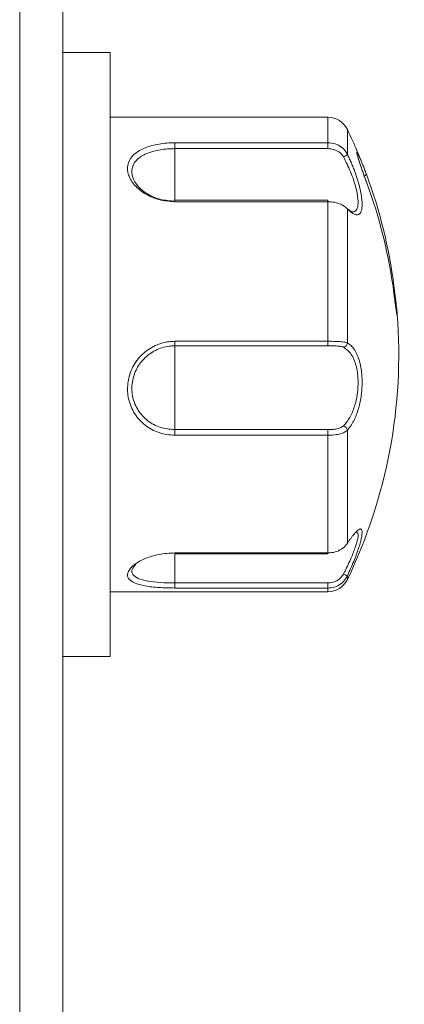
# Model space of a CAD drawing. Header units: millimetres. Extents: x -420 to 420, y -297 to 297.
# Tile 59 of 146: x 16.51 to 25.44, y -45.07 to -22.24. Entities that reach past the tile are written whole.
import ezdxf

# ---------------------------------------------------------------- set-up
doc = ezdxf.new("R2010")
doc.units = ezdxf.units.MM
doc.header["$MEASUREMENT"] = 0
doc.layers.add('layer 1', color=7, linetype='Continuous')

msp = doc.modelspace()

# ---------------------------------------------------------------- linework, layer by layer
at = {"layer": 'layer 1', "lineweight": 9}
for points in [[(17.5061, 7.9975), (17.5061, 7.9975), (17.5061, -136.0025), (17.5061, -136.0025)], [(16.5061, -135.5025), (16.5061, -135.5025), (16.5061, 7.4975), (16.5061, 7.4975)], [(18.6061, -23.0025), (18.6061, -23.0025), (17.5061, -23.0025), (17.5061, -23.0025)], [(18.6061, -24.5125), (18.6061, -24.5125), (18.6061, -23.0025), (18.6061, -23.0025)], [(23.6623, -24.5025), (23.6623, -24.5025), (18.6061, -24.5025), (18.6061, -24.5025)], [(18.6061, -37.0025), (18.6061, -37.0025), (18.6061, -24.5125), (18.6061, -24.5125)], [(24.1126, -24.7851), (24.0291, -24.6123), (23.8542, -24.5025), (23.6623, -24.5025)], [(23.6623, -25.0937), (23.6623, -25.0937), (23.6623, -24.5025), (23.6623, -24.5025)], [(24.5503, -25.811), (24.4204, -25.4625), (24.2743, -25.1201), (24.1126, -24.7851)], [(24.1126, -24.7851), (24.1126, -24.7851), (24.1126, -25.3556), (24.1126, -25.3556)], [(20.1061, -25.0937), (20.1061, -25.0937), (23.6623, -25.0937), (23.6623, -25.0937)], [(20.1061, -25.0937), (20.1061, -25.0937), (20.1061, -25.2289), (20.1061, -25.2289)], [(23.6623, -25.0937), (23.6623, -25.0937), (23.6623, -25.2289), (23.6623, -25.2289)], [(23.6623, -25.2289), (23.6623, -25.2289), (20.1061, -25.2289), (20.1061, -25.2289)], [(20.1061, -26.423), (20.1061, -26.423), (20.1061, -25.2289), (20.1061, -25.2289)], [(24.0225, -25.4211), (24.0584, -25.4088), (24.0898, -25.3859), (24.1126, -25.3556)], [(24.488, -25.8631), (24.5136, -25.8567), (24.5369, -25.8431), (24.5551, -25.824)], [(25.195, -28.4181), (25.081, -27.5319), (24.8663, -26.6616), (24.5551, -25.824)], [(25.195, -28.5937), (25.081, -27.7075), (24.8663, -26.8372), (24.5551, -25.9996)], [(23.6623, -26.423), (23.6623, -26.423), (20.1061, -26.423), (20.1061, -26.423)], [(20.1061, -26.4585), (20.1061, -26.4585), (20.1061, -26.423), (20.1061, -26.423)], [(23.6623, -26.4585), (23.6623, -26.4585), (20.1061, -26.4585), (20.1061, -26.4585)], [(23.6623, -26.423), (23.6623, -26.423), (23.6623, -26.4585), (23.6623, -26.4585)], [(23.6623, -29.6964), (23.6623, -29.6964), (23.6623, -26.4585), (23.6623, -26.4585)], [(24.1126, -26.6243), (24.1126, -26.6243), (24.1126, -29.7334), (24.1126, -29.7334)], [(24.1126, -35.2199), (25.036, -33.3072), (25.4353, -31.1836), (25.2695, -29.0661)], [(20.1061, -29.6964), (20.1061, -29.6964), (23.6623, -29.6964), (23.6623, -29.6964)], [(20.1061, -29.6964), (20.1061, -29.6964), (20.1061, -29.8019), (20.1061, -29.8019)], [(20.1061, -31.7446), (20.1061, -31.7446), (20.1061, -29.8019), (20.1061, -29.8019)], [(23.6623, -29.8019), (23.6623, -29.8019), (20.1061, -29.8019), (20.1061, -29.8019)], [(23.6623, -29.6964), (23.6623, -29.6964), (23.6623, -29.8019), (23.6623, -29.8019)], [(24.0225, -29.8325), (24.0719, -29.8245), (24.1092, -29.7834), (24.1126, -29.7334)], [(24.1126, -31.7568), (24.1058, -31.7082), (24.0701, -31.6685), (24.0225, -31.6566)], [(20.1061, -31.873), (20.1061, -31.873), (20.1061, -31.7446), (20.1061, -31.7446)], [(20.1061, -31.7446), (20.1061, -31.7446), (23.6623, -31.7446), (23.6623, -31.7446)], [(23.6623, -31.873), (23.6623, -31.873), (20.1061, -31.873), (20.1061, -31.873)], [(23.6623, -31.7446), (23.6623, -31.7446), (23.6623, -31.873), (23.6623, -31.873)], [(23.6623, -34.6052), (23.6623, -34.6052), (23.6623, -31.873), (23.6623, -31.873)], [(24.1126, -31.7568), (24.1126, -31.7568), (24.1126, -34.3803), (24.1126, -34.3803)], [(20.1061, -34.6052), (20.1061, -34.6052), (23.6623, -34.6052), (23.6623, -34.6052)], [(20.1061, -34.6052), (20.1061, -34.6052), (20.1061, -34.6215), (20.1061, -34.6215)], [(20.1061, -34.6215), (20.1061, -34.6215), (23.6623, -34.6215), (23.6623, -34.6215)], [(20.1061, -35.3), (20.1061, -35.3), (20.1061, -34.6215), (20.1061, -34.6215)], [(23.6623, -34.6052), (23.6623, -34.6052), (23.6623, -34.6215), (23.6623, -34.6215)], [(24.0225, -35.0942), (24.0521, -35.1087), (24.0821, -35.1223), (24.1126, -35.135)], [(24.1126, -35.135), (24.1126, -35.135), (24.1126, -35.2199), (24.1126, -35.2199)], [(20.1061, -35.417), (20.1061, -35.417), (20.1061, -35.3), (20.1061, -35.3)], [(20.1061, -35.3), (20.1061, -35.3), (23.6623, -35.3), (23.6623, -35.3)], [(23.6623, -35.5025), (23.8542, -35.5025), (24.0291, -35.3927), (24.1126, -35.2199)], [(23.6623, -35.3), (23.6623, -35.3), (23.6623, -35.417), (23.6623, -35.417)], [(18.6061, -35.5025), (18.6061, -35.5025), (23.6623, -35.5025), (23.6623, -35.5025)], [(23.6623, -35.417), (23.6623, -35.417), (20.1061, -35.417), (20.1061, -35.417)], [(23.6623, -35.5025), (23.6623, -35.5025), (23.6623, -35.417), (23.6623, -35.417)], [(17.5061, -37.0025), (17.5061, -37.0025), (18.6061, -37.0025), (18.6061, -37.0025)]]:
    msp.add_open_spline(points, degree=3, dxfattribs=at)
for points, knots in [([(20.1061, -26.4585), (19.9824, -26.449), (19.8586, -26.4394), (19.7421, -26.4105), (19.7421, -26.4105), (19.6251, -26.3814), (19.5154, -26.3328), (19.4191, -26.2744), (19.4191, -26.2744), (19.3224, -26.2158), (19.2392, -26.1473), (19.1742, -26.073), (19.1742, -26.073), (19.1094, -25.9991), (19.0626, -25.9194), (19.0362, -25.8401), (19.0362, -25.8401), (19.0102, -25.762), (19.004, -25.6842), (19.018, -25.6111), (19.018, -25.6111), (19.0318, -25.5389), (19.0652, -25.4713), (19.1166, -25.4111), (19.1166, -25.4111), (19.168, -25.3509), (19.2373, -25.2981), (19.3211, -25.2542), (19.3211, -25.2542), (19.4057, -25.2098), (19.5051, -25.1745), (19.614, -25.1482), (19.614, -25.1482), (19.7239, -25.1217), (19.8436, -25.1043), (19.9655, -25.0978), (19.9655, -25.0978), (20.0122, -25.0954), (20.0592, -25.0945), (20.1061, -25.0937)], [0, 0, 0, 0, 0.0909091, 0.0909091, 0.0909091, 0.0909091, 0.1818182, 0.1818182, 0.1818182, 0.1818182, 0.2727273, 0.2727273, 0.2727273, 0.2727273, 0.3636364, 0.3636364, 0.3636364, 0.3636364, 0.4545455, 0.4545455, 0.4545455, 0.4545455, 0.5454545, 0.5454545, 0.5454545, 0.5454545, 0.6363636, 0.6363636, 0.6363636, 0.6363636, 0.7272727, 0.7272727, 0.7272727, 0.7272727, 0.8181818, 0.8181818, 0.8181818, 0.8181818, 1, 1, 1, 1]), ([(23.6623, -25.0937), (23.7185, -25.0986), (23.7747, -25.1034), (23.8277, -25.1188), (23.8277, -25.1188), (23.8806, -25.1342), (23.9303, -25.16), (23.9744, -25.1925), (23.9744, -25.1925), (24.0182, -25.2247), (24.0564, -25.2635), (24.0852, -25.3083), (24.0852, -25.3083), (24.0951, -25.3236), (24.1038, -25.3396), (24.1126, -25.3556)], [0, 0, 0, 0, 0.2, 0.2, 0.2, 0.2, 0.4, 0.4, 0.4, 0.4, 0.6, 0.6, 0.6, 0.6, 1, 1, 1, 1]), ([(20.1061, -25.2289), (20.0634, -25.2297), (20.0207, -25.2305), (19.9783, -25.2326), (19.9783, -25.2326), (19.8676, -25.2384), (19.7589, -25.2539), (19.6587, -25.2776), (19.6587, -25.2776), (19.56, -25.301), (19.4696, -25.3325), (19.3924, -25.3722), (19.3924, -25.3722), (19.3165, -25.4112), (19.2534, -25.4583), (19.2065, -25.5122), (19.2065, -25.5122), (19.1599, -25.5658), (19.1295, -25.6262), (19.1169, -25.6907), (19.1169, -25.6907), (19.1042, -25.756), (19.1098, -25.8255), (19.1335, -25.8952), (19.1335, -25.8952), (19.1575, -25.9661), (19.2002, -26.0372), (19.2589, -26.103), (19.2589, -26.103), (19.3182, -26.1695), (19.3939, -26.2306), (19.4816, -26.2828), (19.4816, -26.2828), (19.5693, -26.3351), (19.6691, -26.3784), (19.7752, -26.4043), (19.7752, -26.4043), (19.8813, -26.4302), (19.9937, -26.4386), (20.1061, -26.4471)], [0, 0, 0, 0, 0.0909091, 0.0909091, 0.0909091, 0.0909091, 0.1818182, 0.1818182, 0.1818182, 0.1818182, 0.2727273, 0.2727273, 0.2727273, 0.2727273, 0.3636364, 0.3636364, 0.3636364, 0.3636364, 0.4545455, 0.4545455, 0.4545455, 0.4545455, 0.5454545, 0.5454545, 0.5454545, 0.5454545, 0.6363636, 0.6363636, 0.6363636, 0.6363636, 0.7272727, 0.7272727, 0.7272727, 0.7272727, 0.8181818, 0.8181818, 0.8181818, 0.8181818, 1, 1, 1, 1]), ([(24.0225, -25.4211), (24.0155, -25.4092), (24.0085, -25.3974), (24.0006, -25.3861), (24.0006, -25.3861), (23.9772, -25.3526), (23.9465, -25.3242), (23.912, -25.301), (23.912, -25.301), (23.8762, -25.2769), (23.8365, -25.2583), (23.7946, -25.2472), (23.7946, -25.2472), (23.7519, -25.2359), (23.7071, -25.2324), (23.6623, -25.2289)], [0, 0, 0, 0, 0.2, 0.2, 0.2, 0.2, 0.4, 0.4, 0.4, 0.4, 0.6, 0.6, 0.6, 0.6, 1, 1, 1, 1]), ([(24.5551, -25.9996), (24.5487, -25.9822), (24.5422, -25.9647), (24.5358, -25.9472), (24.5358, -25.9472), (24.5293, -25.9295), (24.5228, -25.9117), (24.5163, -25.894), (24.5163, -25.894), (24.5098, -25.8759), (24.5032, -25.8578), (24.4967, -25.8398), (24.4967, -25.8398), (24.4902, -25.8216), (24.4838, -25.8035), (24.4774, -25.7856), (24.4774, -25.7856), (24.4713, -25.7683), (24.4652, -25.7511), (24.4593, -25.7341), (24.4593, -25.7341), (24.4533, -25.717), (24.4474, -25.7001), (24.4416, -25.6834), (24.4416, -25.6834), (24.4357, -25.6664), (24.43, -25.6496), (24.4244, -25.6332), (24.4244, -25.6332), (24.4188, -25.6167), (24.4133, -25.6005), (24.4081, -25.5847), (24.4081, -25.5847), (24.4032, -25.57), (24.3984, -25.5557), (24.3939, -25.5418), (24.3939, -25.5418), (24.3893, -25.5279), (24.3849, -25.5143), (24.3808, -25.5013), (24.3808, -25.5013), (24.3765, -25.4879), (24.3725, -25.475), (24.3687, -25.4627), (24.3687, -25.4627), (24.3648, -25.4504), (24.3612, -25.4386), (24.3579, -25.4274), (24.3579, -25.4274), (24.3549, -25.4174), (24.3522, -25.4079), (24.3497, -25.399), (24.3497, -25.399), (24.3445, -25.3809), (24.3403, -25.3651), (24.3372, -25.352), (24.3372, -25.352), (24.3356, -25.3453), (24.3343, -25.3393), (24.3333, -25.3341), (24.3333, -25.3341), (24.3323, -25.3294), (24.3316, -25.3252), (24.3312, -25.3217), (24.3312, -25.3217), (24.3303, -25.3145), (24.3303, -25.3099), (24.3313, -25.3079), (24.3313, -25.3079), (24.3319, -25.3069), (24.3327, -25.3066), (24.3337, -25.3069), (24.3337, -25.3069), (24.3347, -25.3073), (24.3359, -25.3082), (24.3373, -25.3098), (24.3373, -25.3098), (24.3402, -25.3129), (24.344, -25.3187), (24.3486, -25.3265), (24.3486, -25.3265), (24.3509, -25.3305), (24.3534, -25.335), (24.3563, -25.3406), (24.3563, -25.3406), (24.3574, -25.3428), (24.3586, -25.3451), (24.3598, -25.3475)], [0, 0, 0, 0, 0.0434783, 0.0434783, 0.0434783, 0.0434783, 0.0869565, 0.0869565, 0.0869565, 0.0869565, 0.1304348, 0.1304348, 0.1304348, 0.1304348, 0.173913, 0.173913, 0.173913, 0.173913, 0.2173913, 0.2173913, 0.2173913, 0.2173913, 0.2608696, 0.2608696, 0.2608696, 0.2608696, 0.3043478, 0.3043478, 0.3043478, 0.3043478, 0.3478261, 0.3478261, 0.3478261, 0.3478261, 0.3913043, 0.3913043, 0.3913043, 0.3913043, 0.4347826, 0.4347826, 0.4347826, 0.4347826, 0.4782609, 0.4782609, 0.4782609, 0.4782609, 0.5217391, 0.5217391, 0.5217391, 0.5217391, 0.5652174, 0.5652174, 0.5652174, 0.5652174, 0.6086957, 0.6086957, 0.6086957, 0.6086957, 0.6521739, 0.6521739, 0.6521739, 0.6521739, 0.6956522, 0.6956522, 0.6956522, 0.6956522, 0.7391304, 0.7391304, 0.7391304, 0.7391304, 0.7826087, 0.7826087, 0.7826087, 0.7826087, 0.826087, 0.826087, 0.826087, 0.826087, 0.8695652, 0.8695652, 0.8695652, 0.8695652, 0.9130435, 0.9130435, 0.9130435, 0.9130435, 1, 1, 1, 1]), ([(24.1247, -26.6364), (24.1509, -26.6543), (24.1771, -26.6721), (24.2006, -26.682), (24.2006, -26.682), (24.2408, -26.6989), (24.2732, -26.6923), (24.299, -26.6724), (24.299, -26.6724), (24.3238, -26.6533), (24.3427, -26.6218), (24.3531, -26.5756), (24.3531, -26.5756), (24.3639, -26.5281), (24.3657, -26.4648), (24.3586, -26.3907), (24.3586, -26.3907), (24.3508, -26.3089), (24.3321, -26.2139), (24.3047, -26.1124), (24.3047, -26.1124), (24.2745, -26.0003), (24.2336, -25.8804), (24.1849, -25.7641), (24.1849, -25.7641), (24.1361, -25.6473), (24.0793, -25.5342), (24.0225, -25.4211)], [0, 0, 0, 0, 0.125, 0.125, 0.125, 0.125, 0.25, 0.25, 0.25, 0.25, 0.375, 0.375, 0.375, 0.375, 0.5, 0.5, 0.5, 0.5, 0.625, 0.625, 0.625, 0.625, 0.75, 0.75, 0.75, 0.75, 1, 1, 1, 1]), ([(24.1126, -25.3556), (24.1271, -25.3857), (24.1416, -25.4157), (24.1557, -25.4463), (24.1557, -25.4463), (24.17, -25.4771), (24.1839, -25.5083), (24.1975, -25.5398), (24.1975, -25.5398), (24.2113, -25.572), (24.2249, -25.6044), (24.238, -25.637), (24.238, -25.637), (24.2512, -25.6699), (24.264, -25.7029), (24.2764, -25.736), (24.2764, -25.736), (24.2883, -25.768), (24.2998, -25.8001), (24.3108, -25.8321), (24.3108, -25.8321), (24.3219, -25.8643), (24.3325, -25.8965), (24.3425, -25.9285), (24.3425, -25.9285), (24.3528, -25.9613), (24.3626, -25.9939), (24.3717, -26.0262), (24.3717, -26.0262), (24.3808, -26.0587), (24.3894, -26.0909), (24.3972, -26.1225), (24.3972, -26.1225), (24.404, -26.15), (24.4102, -26.1771), (24.4159, -26.2037), (24.4159, -26.2037), (24.4217, -26.2305), (24.4268, -26.2568), (24.4314, -26.2824), (24.4314, -26.2824), (24.4361, -26.3086), (24.4401, -26.3342), (24.4434, -26.3589), (24.4434, -26.3589), (24.4468, -26.3839), (24.4495, -26.408), (24.4515, -26.4311), (24.4515, -26.4311), (24.4532, -26.4513), (24.4544, -26.4707), (24.4551, -26.4893), (24.4551, -26.4893), (24.4565, -26.5272), (24.4556, -26.5618), (24.4524, -26.5924), (24.4524, -26.5924), (24.4508, -26.6081), (24.4487, -26.6227), (24.4459, -26.6362), (24.4459, -26.6362), (24.4434, -26.6489), (24.4403, -26.6606), (24.4368, -26.6714), (24.4368, -26.6714), (24.4296, -26.6934), (24.4205, -26.7114), (24.4095, -26.7254), (24.4095, -26.7254), (24.4039, -26.7325), (24.3979, -26.7386), (24.3914, -26.7436), (24.3914, -26.7436), (24.3849, -26.7486), (24.3779, -26.7526), (24.3706, -26.7556), (24.3706, -26.7556), (24.3556, -26.7616), (24.3389, -26.7633), (24.3208, -26.7609), (24.3208, -26.7609), (24.3116, -26.7597), (24.302, -26.7575), (24.2921, -26.7542), (24.2921, -26.7542), (24.2817, -26.7508), (24.2708, -26.7462), (24.2597, -26.7405), (24.2597, -26.7405), (24.237, -26.7291), (24.2129, -26.7131), (24.1878, -26.693), (24.1878, -26.693), (24.175, -26.6829), (24.162, -26.6716), (24.1487, -26.6595), (24.1487, -26.6595), (24.1428, -26.654), (24.1368, -26.6484), (24.1308, -26.6425), (24.1308, -26.6425), (24.1248, -26.6366), (24.1187, -26.6305), (24.1126, -26.6243)], [0, 0, 0, 0, 0.037037, 0.037037, 0.037037, 0.037037, 0.0740741, 0.0740741, 0.0740741, 0.0740741, 0.1111111, 0.1111111, 0.1111111, 0.1111111, 0.1481481, 0.1481481, 0.1481481, 0.1481481, 0.1851852, 0.1851852, 0.1851852, 0.1851852, 0.2222222, 0.2222222, 0.2222222, 0.2222222, 0.2592593, 0.2592593, 0.2592593, 0.2592593, 0.2962963, 0.2962963, 0.2962963, 0.2962963, 0.3333333, 0.3333333, 0.3333333, 0.3333333, 0.3703704, 0.3703704, 0.3703704, 0.3703704, 0.4074074, 0.4074074, 0.4074074, 0.4074074, 0.4444444, 0.4444444, 0.4444444, 0.4444444, 0.4814815, 0.4814815, 0.4814815, 0.4814815, 0.5185185, 0.5185185, 0.5185185, 0.5185185, 0.5555556, 0.5555556, 0.5555556, 0.5555556, 0.5925926, 0.5925926, 0.5925926, 0.5925926, 0.6296296, 0.6296296, 0.6296296, 0.6296296, 0.6666667, 0.6666667, 0.6666667, 0.6666667, 0.7037037, 0.7037037, 0.7037037, 0.7037037, 0.7407407, 0.7407407, 0.7407407, 0.7407407, 0.7777778, 0.7777778, 0.7777778, 0.7777778, 0.8148148, 0.8148148, 0.8148148, 0.8148148, 0.8518519, 0.8518519, 0.8518519, 0.8518519, 0.8888889, 0.8888889, 0.8888889, 0.8888889, 0.9259259, 0.9259259, 0.9259259, 0.9259259, 1, 1, 1, 1]), ([(24.5551, -25.9975), (24.5295, -25.928), (24.5039, -25.8584), (24.4796, -25.7902), (24.4796, -25.7902), (24.452, -25.7128), (24.426, -25.637), (24.4042, -25.5711), (24.4042, -25.5711), (24.3863, -25.5171), (24.3712, -25.4697), (24.3597, -25.4303), (24.3597, -25.4303), (24.3508, -25.4), (24.3441, -25.3744), (24.3412, -25.3617), (24.3412, -25.3617), (24.3396, -25.3547), (24.3391, -25.3516), (24.3386, -25.3485)], [0, 0, 0, 0, 0.1666667, 0.1666667, 0.1666667, 0.1666667, 0.3333333, 0.3333333, 0.3333333, 0.3333333, 0.5, 0.5, 0.5, 0.5, 0.6666667, 0.6666667, 0.6666667, 0.6666667, 1, 1, 1, 1]), ([(24.3598, -25.3475), (24.3615, -25.3509), (24.3632, -25.3542), (24.3651, -25.3578), (24.3651, -25.3578), (24.3712, -25.3701), (24.3785, -25.3857), (24.3862, -25.4028), (24.3862, -25.4028), (24.3902, -25.4115), (24.3943, -25.4207), (24.3985, -25.4304), (24.3985, -25.4304), (24.4029, -25.4402), (24.4073, -25.4506), (24.412, -25.4614), (24.412, -25.4614), (24.4214, -25.4834), (24.4314, -25.5072), (24.4418, -25.5326), (24.4418, -25.5326), (24.4471, -25.5455), (24.4525, -25.5588), (24.458, -25.5725), (24.458, -25.5725), (24.4637, -25.5865), (24.4695, -25.6009), (24.4753, -25.6157), (24.4753, -25.6157), (24.4872, -25.6456), (24.4994, -25.6769), (24.5118, -25.7091), (24.5118, -25.7091), (24.5181, -25.7255), (24.5244, -25.7421), (24.5307, -25.7589), (24.5307, -25.7589), (24.5348, -25.7696), (24.5389, -25.7804), (24.5429, -25.7912), (24.5429, -25.7912), (24.547, -25.8021), (24.5511, -25.813), (24.5551, -25.824)], [0, 0, 0, 0, 0.0833333, 0.0833333, 0.0833333, 0.0833333, 0.1666667, 0.1666667, 0.1666667, 0.1666667, 0.25, 0.25, 0.25, 0.25, 0.3333333, 0.3333333, 0.3333333, 0.3333333, 0.4166667, 0.4166667, 0.4166667, 0.4166667, 0.5, 0.5, 0.5, 0.5, 0.5833333, 0.5833333, 0.5833333, 0.5833333, 0.6666667, 0.6666667, 0.6666667, 0.6666667, 0.75, 0.75, 0.75, 0.75, 0.8333333, 0.8333333, 0.8333333, 0.8333333, 1, 1, 1, 1]), ([(24.1126, -26.6243), (24.0844, -26.599), (24.0563, -26.5737), (24.0195, -26.5511), (24.0195, -26.5511), (23.9826, -26.5285), (23.9371, -26.5085), (23.8881, -26.4929), (23.8881, -26.4929), (23.8383, -26.4771), (23.7848, -26.4659), (23.7301, -26.4615), (23.7301, -26.4615), (23.7076, -26.4597), (23.685, -26.4591), (23.6623, -26.4585)], [0, 0, 0, 0, 0.2, 0.2, 0.2, 0.2, 0.4, 0.4, 0.4, 0.4, 0.6, 0.6, 0.6, 0.6, 1, 1, 1, 1]), ([(25.195, -28.4181), (25.195, -28.4181), (25.1945, -28.4206), (25.1945, -28.4206), (25.1945, -28.4206), (25.1945, -28.4206), (25.1912, -28.4233), (25.1912, -28.4233), (25.1912, -28.4233), (25.1912, -28.4233), (25.1853, -28.4263), (25.1853, -28.4263), (25.1853, -28.4263), (25.1853, -28.4263), (25.1769, -28.4295), (25.1769, -28.4295), (25.1769, -28.4295), (25.1769, -28.4295), (25.1729, -28.4308), (25.1729, -28.4308)], [0, 0, 0, 0, 0.1666667, 0.1666667, 0.1666667, 0.1666667, 0.3333333, 0.3333333, 0.3333333, 0.3333333, 0.5, 0.5, 0.5, 0.5, 0.6666667, 0.6666667, 0.6666667, 0.6666667, 1, 1, 1, 1]), ([(25.2709, -29.0887), (25.2706, -29.083), (25.2703, -29.0774), (25.2699, -29.0707), (25.2699, -29.0707), (25.2681, -29.0439), (25.2637, -28.9995), (25.2579, -28.9455), (25.2579, -28.9455), (25.252, -28.8906), (25.2448, -28.8258), (25.2364, -28.754), (25.2364, -28.754), (25.2283, -28.684), (25.2191, -28.6073), (25.2095, -28.5317), (25.2095, -28.5317), (25.2048, -28.4943), (25.1999, -28.4572), (25.1951, -28.4201)], [0, 0, 0, 0, 0.1666667, 0.1666667, 0.1666667, 0.1666667, 0.3333333, 0.3333333, 0.3333333, 0.3333333, 0.5, 0.5, 0.5, 0.5, 0.6666667, 0.6666667, 0.6666667, 0.6666667, 1, 1, 1, 1]), ([(25.2711, -29.0886), (25.2715, -29.0961), (25.2718, -29.1035), (25.2717, -29.1074), (25.2717, -29.1074), (25.2717, -29.1094), (25.2715, -29.1104), (25.2712, -29.1108), (25.2712, -29.1108), (25.2709, -29.1111), (25.2706, -29.1109), (25.2702, -29.1099), (25.2702, -29.1099), (25.2693, -29.1079), (25.2681, -29.1031), (25.2665, -29.0955), (25.2665, -29.0955), (25.2657, -29.0917), (25.2649, -29.0871), (25.2639, -29.0819), (25.2639, -29.0819), (25.263, -29.0768), (25.262, -29.0711), (25.2609, -29.0647), (25.2609, -29.0647), (25.2587, -29.0518), (25.2562, -29.0362), (25.2535, -29.0183), (25.2535, -29.0183), (25.252, -29.0092), (25.2506, -28.9995), (25.249, -28.9892), (25.249, -28.9892), (25.2475, -28.9791), (25.246, -28.9686), (25.2443, -28.9575), (25.2443, -28.9575), (25.2411, -28.935), (25.2375, -28.9103), (25.2338, -28.8839), (25.2338, -28.8839), (25.2319, -28.8705), (25.23, -28.8566), (25.228, -28.8423), (25.228, -28.8423), (25.2261, -28.8284), (25.2242, -28.8141), (25.2222, -28.7995), (25.2222, -28.7995), (25.2182, -28.7698), (25.214, -28.7386), (25.2097, -28.7065), (25.2097, -28.7065), (25.2076, -28.6902), (25.2054, -28.6736), (25.2032, -28.6568), (25.2032, -28.6568), (25.2019, -28.6464), (25.2005, -28.636), (25.1991, -28.6255), (25.1991, -28.6255), (25.1978, -28.6149), (25.1964, -28.6043), (25.195, -28.5937)], [0, 0, 0, 0, 0.0588235, 0.0588235, 0.0588235, 0.0588235, 0.1176471, 0.1176471, 0.1176471, 0.1176471, 0.1764706, 0.1764706, 0.1764706, 0.1764706, 0.2352941, 0.2352941, 0.2352941, 0.2352941, 0.2941176, 0.2941176, 0.2941176, 0.2941176, 0.3529412, 0.3529412, 0.3529412, 0.3529412, 0.4117647, 0.4117647, 0.4117647, 0.4117647, 0.4705882, 0.4705882, 0.4705882, 0.4705882, 0.5294118, 0.5294118, 0.5294118, 0.5294118, 0.5882353, 0.5882353, 0.5882353, 0.5882353, 0.6470588, 0.6470588, 0.6470588, 0.6470588, 0.7058824, 0.7058824, 0.7058824, 0.7058824, 0.7647059, 0.7647059, 0.7647059, 0.7647059, 0.8235294, 0.8235294, 0.8235294, 0.8235294, 0.8823529, 0.8823529, 0.8823529, 0.8823529, 1, 1, 1, 1]), ([(25.2657, -29.0871), (25.2657, -29.0872), (25.2658, -29.0874), (25.2658, -29.0873), (25.2658, -29.0873), (25.2658, -29.0872), (25.2648, -29.0827), (25.2637, -29.0772), (25.2637, -29.0772), (25.2614, -29.0657), (25.2587, -29.0495), (25.2554, -29.0281), (25.2554, -29.0281), (25.2505, -28.9973), (25.2443, -28.9558), (25.2374, -28.9073), (25.2374, -28.9073), (25.2297, -28.8532), (25.221, -28.7905), (25.212, -28.7214), (25.212, -28.7214), (25.2065, -28.6795), (25.2008, -28.6354), (25.1951, -28.5912)], [0, 0, 0, 0, 0.1428571, 0.1428571, 0.1428571, 0.1428571, 0.2857143, 0.2857143, 0.2857143, 0.2857143, 0.4285714, 0.4285714, 0.4285714, 0.4285714, 0.5714286, 0.5714286, 0.5714286, 0.5714286, 0.7142857, 0.7142857, 0.7142857, 0.7142857, 1, 1, 1, 1]), ([(25.2697, -29.0682), (25.2698, -29.0696), (25.2699, -29.071), (25.27, -29.0723), (25.27, -29.0723), (25.2705, -29.0787), (25.271, -29.0846), (25.2711, -29.0879), (25.2711, -29.0879), (25.2711, -29.0882), (25.2711, -29.0884), (25.2711, -29.0886)], [0, 0, 0, 0, 0.25, 0.25, 0.25, 0.25, 0.5, 0.5, 0.5, 0.5, 1, 1, 1, 1]), ([(20.1061, -31.873), (20.0452, -31.8702), (19.9842, -31.8674), (19.9241, -31.8585), (19.9241, -31.8585), (19.8622, -31.8493), (19.8012, -31.8337), (19.7421, -31.8135), (19.7421, -31.8135), (19.6845, -31.7939), (19.6286, -31.7699), (19.5752, -31.7416), (19.5752, -31.7416), (19.5202, -31.7123), (19.4679, -31.6784), (19.4191, -31.6404), (19.4191, -31.6404), (19.3714, -31.6033), (19.3271, -31.5623), (19.2865, -31.5179), (19.2865, -31.5179), (19.2448, -31.4721), (19.2072, -31.4227), (19.1742, -31.3704), (19.1742, -31.3704), (19.1423, -31.3199), (19.1147, -31.2666), (19.0918, -31.2112), (19.0918, -31.2112), (19.0682, -31.1543), (19.0496, -31.0952), (19.0362, -31.0347), (19.0362, -31.0347), (19.0234, -30.9769), (19.0154, -30.9178), (19.0122, -30.8584), (19.0122, -30.8584), (19.009, -30.7972), (19.0109, -30.7356), (19.018, -30.6745), (19.018, -30.6745), (19.0248, -30.6158), (19.0363, -30.5575), (19.0525, -30.5005), (19.0525, -30.5005), (19.0691, -30.4418), (19.0905, -30.3844), (19.1166, -30.3291), (19.1166, -30.3291), (19.1419, -30.2753), (19.1716, -30.2235), (19.2053, -30.1743), (19.2053, -30.1743), (19.2398, -30.1238), (19.2786, -30.0761), (19.3211, -30.032), (19.3211, -30.032), (19.3628, -29.9886), (19.4081, -29.9486), (19.4564, -29.9126), (19.4564, -29.9126), (19.506, -29.8756), (19.5588, -29.8427), (19.614, -29.8147), (19.614, -29.8147), (19.6681, -29.7872), (19.7245, -29.7643), (19.7825, -29.7459), (19.7825, -29.7459), (19.8422, -29.727), (19.9035, -29.713), (19.9655, -29.7056), (19.9655, -29.7056), (20.0121, -29.7), (20.0591, -29.6982), (20.1061, -29.6964)], [0, 0, 0, 0, 0.05, 0.05, 0.05, 0.05, 0.1, 0.1, 0.1, 0.1, 0.15, 0.15, 0.15, 0.15, 0.2, 0.2, 0.2, 0.2, 0.25, 0.25, 0.25, 0.25, 0.3, 0.3, 0.3, 0.3, 0.35, 0.35, 0.35, 0.35, 0.4, 0.4, 0.4, 0.4, 0.45, 0.45, 0.45, 0.45, 0.5, 0.5, 0.5, 0.5, 0.55, 0.55, 0.55, 0.55, 0.6, 0.6, 0.6, 0.6, 0.65, 0.65, 0.65, 0.65, 0.7, 0.7, 0.7, 0.7, 0.75, 0.75, 0.75, 0.75, 0.8, 0.8, 0.8, 0.8, 0.85, 0.85, 0.85, 0.85, 0.9, 0.9, 0.9, 0.9, 1, 1, 1, 1]), ([(20.1061, -29.8019), (20.0634, -29.8035), (20.0207, -29.8052), (19.9783, -29.8101), (19.9783, -29.8101), (19.8676, -29.8227), (19.7589, -29.857), (19.6587, -29.9074), (19.6587, -29.9074), (19.56, -29.9572), (19.4696, -30.0227), (19.3924, -30.1014), (19.3924, -30.1014), (19.3165, -30.1788), (19.2534, -30.2689), (19.2065, -30.3666), (19.2065, -30.3666), (19.1599, -30.4638), (19.1295, -30.5685), (19.1169, -30.6749), (19.1169, -30.6749), (19.1042, -30.7824), (19.1098, -30.8917), (19.1335, -30.9964), (19.1335, -30.9964), (19.1575, -31.103), (19.2002, -31.2049), (19.2589, -31.296), (19.2589, -31.296), (19.3182, -31.3881), (19.3939, -31.4693), (19.4816, -31.537), (19.4816, -31.537), (19.5693, -31.6048), (19.6691, -31.6592), (19.7752, -31.6915), (19.7752, -31.6915), (19.8813, -31.7239), (19.9937, -31.7342), (20.1061, -31.7446)], [0, 0, 0, 0, 0.0909091, 0.0909091, 0.0909091, 0.0909091, 0.1818182, 0.1818182, 0.1818182, 0.1818182, 0.2727273, 0.2727273, 0.2727273, 0.2727273, 0.3636364, 0.3636364, 0.3636364, 0.3636364, 0.4545455, 0.4545455, 0.4545455, 0.4545455, 0.5454545, 0.5454545, 0.5454545, 0.5454545, 0.6363636, 0.6363636, 0.6363636, 0.6363636, 0.7272727, 0.7272727, 0.7272727, 0.7272727, 0.8181818, 0.8181818, 0.8181818, 0.8181818, 1, 1, 1, 1]), ([(23.6623, -29.6964), (23.7185, -29.6966), (23.7747, -29.6968), (23.8277, -29.698), (23.8277, -29.698), (23.8806, -29.6991), (23.9303, -29.7012), (23.9744, -29.7051), (23.9744, -29.7051), (24.0182, -29.709), (24.0564, -29.7146), (24.0852, -29.7236), (24.0852, -29.7236), (24.0951, -29.7266), (24.1038, -29.73), (24.1126, -29.7334)], [0, 0, 0, 0, 0.2, 0.2, 0.2, 0.2, 0.4, 0.4, 0.4, 0.4, 0.6, 0.6, 0.6, 0.6, 1, 1, 1, 1]), ([(24.0225, -29.8325), (24.0155, -29.8296), (24.0085, -29.8266), (24.0006, -29.8241), (24.0006, -29.8241), (23.9772, -29.8163), (23.9465, -29.8117), (23.912, -29.8087), (23.912, -29.8087), (23.8762, -29.8055), (23.8365, -29.8039), (23.7946, -29.803), (23.7946, -29.803), (23.7519, -29.8021), (23.7071, -29.802), (23.6623, -29.8019)], [0, 0, 0, 0, 0.2, 0.2, 0.2, 0.2, 0.4, 0.4, 0.4, 0.4, 0.6, 0.6, 0.6, 0.6, 1, 1, 1, 1]), ([(24.0225, -31.6566), (24.0345, -31.6441), (24.0465, -31.6316), (24.0584, -31.6182), (24.0584, -31.6182), (24.1101, -31.5599), (24.1584, -31.4856), (24.2006, -31.3994), (24.2006, -31.3994), (24.2392, -31.3206), (24.2727, -31.2317), (24.299, -31.1355), (24.299, -31.1355), (24.3242, -31.0433), (24.3428, -30.9443), (24.3531, -30.8437), (24.3531, -30.8437), (24.3637, -30.7401), (24.3657, -30.6348), (24.3586, -30.5347), (24.3586, -30.5347), (24.3508, -30.4243), (24.3321, -30.3203), (24.3047, -30.228), (24.3047, -30.228), (24.2745, -30.126), (24.2336, -30.0383), (24.1849, -29.9748), (24.1849, -29.9748), (24.1361, -29.9111), (24.0793, -29.8718), (24.0225, -29.8325)], [0, 0, 0, 0, 0.1111111, 0.1111111, 0.1111111, 0.1111111, 0.2222222, 0.2222222, 0.2222222, 0.2222222, 0.3333333, 0.3333333, 0.3333333, 0.3333333, 0.4444444, 0.4444444, 0.4444444, 0.4444444, 0.5555556, 0.5555556, 0.5555556, 0.5555556, 0.6666667, 0.6666667, 0.6666667, 0.6666667, 0.7777778, 0.7777778, 0.7777778, 0.7777778, 1, 1, 1, 1]), ([(24.1126, -29.7334), (24.1271, -29.7419), (24.1416, -29.7504), (24.1557, -29.7605), (24.1557, -29.7605), (24.17, -29.7706), (24.1839, -29.7824), (24.1975, -29.7955), (24.1975, -29.7955), (24.2113, -29.8087), (24.2249, -29.8233), (24.238, -29.8392), (24.238, -29.8392), (24.2512, -29.8552), (24.264, -29.8726), (24.2764, -29.8913), (24.2764, -29.8913), (24.2883, -29.9094), (24.2998, -29.9287), (24.3108, -29.9492), (24.3108, -29.9492), (24.3219, -29.9699), (24.3325, -29.9919), (24.3425, -30.015), (24.3425, -30.015), (24.3528, -30.0387), (24.3626, -30.0636), (24.3717, -30.0897), (24.3717, -30.0897), (24.3808, -30.116), (24.3894, -30.1436), (24.3972, -30.1722), (24.3972, -30.1722), (24.404, -30.1971), (24.4102, -30.2228), (24.4159, -30.2493), (24.4159, -30.2493), (24.4217, -30.276), (24.4268, -30.3034), (24.4314, -30.3315), (24.4314, -30.3315), (24.4361, -30.3603), (24.4401, -30.3898), (24.4434, -30.4199), (24.4434, -30.4199), (24.4468, -30.4502), (24.4495, -30.4811), (24.4515, -30.5124), (24.4515, -30.5124), (24.4532, -30.5397), (24.4544, -30.5672), (24.4551, -30.5951), (24.4551, -30.5951), (24.4565, -30.6517), (24.4556, -30.7094), (24.4524, -30.767), (24.4524, -30.767), (24.4508, -30.7964), (24.4487, -30.8258), (24.4459, -30.8551), (24.4459, -30.8551), (24.4434, -30.8824), (24.4403, -30.9097), (24.4368, -30.9368), (24.4368, -30.9368), (24.4296, -30.9919), (24.4205, -31.0463), (24.4095, -31.0992), (24.4095, -31.0992), (24.4039, -31.1262), (24.3979, -31.1527), (24.3914, -31.1788), (24.3914, -31.1788), (24.3849, -31.205), (24.3779, -31.2307), (24.3706, -31.256), (24.3706, -31.256), (24.3556, -31.3072), (24.3389, -31.3564), (24.3208, -31.4028), (24.3208, -31.4028), (24.3116, -31.4264), (24.302, -31.4493), (24.2921, -31.4715), (24.2921, -31.4715), (24.2817, -31.4949), (24.2708, -31.5175), (24.2597, -31.5393), (24.2597, -31.5393), (24.237, -31.5835), (24.2129, -31.6242), (24.1878, -31.661), (24.1878, -31.661), (24.175, -31.6797), (24.162, -31.6975), (24.1487, -31.7142), (24.1487, -31.7142), (24.1428, -31.7217), (24.1368, -31.7291), (24.1308, -31.7361), (24.1308, -31.7361), (24.1248, -31.7432), (24.1187, -31.75), (24.1126, -31.7568)], [0, 0, 0, 0, 0.037037, 0.037037, 0.037037, 0.037037, 0.0740741, 0.0740741, 0.0740741, 0.0740741, 0.1111111, 0.1111111, 0.1111111, 0.1111111, 0.1481481, 0.1481481, 0.1481481, 0.1481481, 0.1851852, 0.1851852, 0.1851852, 0.1851852, 0.2222222, 0.2222222, 0.2222222, 0.2222222, 0.2592593, 0.2592593, 0.2592593, 0.2592593, 0.2962963, 0.2962963, 0.2962963, 0.2962963, 0.3333333, 0.3333333, 0.3333333, 0.3333333, 0.3703704, 0.3703704, 0.3703704, 0.3703704, 0.4074074, 0.4074074, 0.4074074, 0.4074074, 0.4444444, 0.4444444, 0.4444444, 0.4444444, 0.4814815, 0.4814815, 0.4814815, 0.4814815, 0.5185185, 0.5185185, 0.5185185, 0.5185185, 0.5555556, 0.5555556, 0.5555556, 0.5555556, 0.5925926, 0.5925926, 0.5925926, 0.5925926, 0.6296296, 0.6296296, 0.6296296, 0.6296296, 0.6666667, 0.6666667, 0.6666667, 0.6666667, 0.7037037, 0.7037037, 0.7037037, 0.7037037, 0.7407407, 0.7407407, 0.7407407, 0.7407407, 0.7777778, 0.7777778, 0.7777778, 0.7777778, 0.8148148, 0.8148148, 0.8148148, 0.8148148, 0.8518519, 0.8518519, 0.8518519, 0.8518519, 0.8888889, 0.8888889, 0.8888889, 0.8888889, 0.9259259, 0.9259259, 0.9259259, 0.9259259, 1, 1, 1, 1]), ([(23.6623, -31.7446), (23.6804, -31.7444), (23.6986, -31.7442), (23.7165, -31.7435), (23.7165, -31.7435), (23.76, -31.7419), (23.8027, -31.7376), (23.8429, -31.7309), (23.8429, -31.7309), (23.8816, -31.7245), (23.9182, -31.7159), (23.9481, -31.7029), (23.9481, -31.7029), (23.977, -31.6902), (23.9998, -31.6734), (24.0225, -31.6566)], [0, 0, 0, 0, 0.2, 0.2, 0.2, 0.2, 0.4, 0.4, 0.4, 0.4, 0.6, 0.6, 0.6, 0.6, 1, 1, 1, 1]), ([(24.1126, -31.7568), (24.0844, -31.7784), (24.0563, -31.8001), (24.0195, -31.8168), (24.0195, -31.8168), (23.9826, -31.8336), (23.9371, -31.8454), (23.8881, -31.8543), (23.8881, -31.8543), (23.8383, -31.8633), (23.7848, -31.8692), (23.7301, -31.8715), (23.7301, -31.8715), (23.7076, -31.8724), (23.685, -31.8727), (23.6623, -31.873)], [0, 0, 0, 0, 0.2, 0.2, 0.2, 0.2, 0.4, 0.4, 0.4, 0.4, 0.6, 0.6, 0.6, 0.6, 1, 1, 1, 1]), ([(24.0225, -35.0942), (24.0345, -35.0709), (24.0466, -35.0475), (24.0584, -35.0242), (24.0584, -35.0242), (24.1101, -34.9219), (24.1583, -34.8187), (24.2006, -34.7199), (24.2006, -34.7199), (24.2392, -34.6296), (24.2729, -34.543), (24.299, -34.4656), (24.299, -34.4656), (24.3241, -34.3914), (24.3422, -34.3257), (24.3531, -34.2705), (24.3531, -34.2705), (24.3643, -34.2138), (24.3679, -34.1682), (24.3586, -34.1465), (24.3586, -34.1465), (24.351, -34.1286), (24.3347, -34.1269), (24.3183, -34.1253)], [0, 0, 0, 0, 0.1428571, 0.1428571, 0.1428571, 0.1428571, 0.2857143, 0.2857143, 0.2857143, 0.2857143, 0.4285714, 0.4285714, 0.4285714, 0.4285714, 0.5714286, 0.5714286, 0.5714286, 0.5714286, 0.7142857, 0.7142857, 0.7142857, 0.7142857, 1, 1, 1, 1]), ([(24.1126, -34.3803), (24.1271, -34.3587), (24.1416, -34.3371), (24.1557, -34.3167), (24.1557, -34.3167), (24.17, -34.2961), (24.1839, -34.2766), (24.1975, -34.2581), (24.1975, -34.2581), (24.2113, -34.2392), (24.2249, -34.2213), (24.238, -34.2046), (24.238, -34.2046), (24.2512, -34.1878), (24.264, -34.1721), (24.2764, -34.1577), (24.2764, -34.1577), (24.2883, -34.1438), (24.2998, -34.1311), (24.3108, -34.1196), (24.3108, -34.1196), (24.3219, -34.1081), (24.3325, -34.0978), (24.3425, -34.0889), (24.3425, -34.0889), (24.3528, -34.0798), (24.3626, -34.0722), (24.3717, -34.066), (24.3717, -34.066), (24.3808, -34.0598), (24.3894, -34.0552), (24.3972, -34.0522), (24.3972, -34.0522), (24.404, -34.0496), (24.4102, -34.0482), (24.4159, -34.0481), (24.4159, -34.0481), (24.4217, -34.048), (24.4268, -34.0491), (24.4314, -34.0516), (24.4314, -34.0516), (24.4361, -34.0542), (24.4401, -34.0581), (24.4434, -34.0634), (24.4434, -34.0634), (24.4468, -34.0688), (24.4495, -34.0756), (24.4515, -34.0837), (24.4515, -34.0837), (24.4532, -34.0908), (24.4544, -34.099), (24.4551, -34.1082), (24.4551, -34.1082), (24.4565, -34.127), (24.4556, -34.1501), (24.4524, -34.177), (24.4524, -34.177), (24.4508, -34.1908), (24.4487, -34.2056), (24.4459, -34.2213), (24.4459, -34.2213), (24.4434, -34.236), (24.4403, -34.2515), (24.4368, -34.2679), (24.4368, -34.2679), (24.4296, -34.301), (24.4205, -34.3374), (24.4095, -34.3763), (24.4095, -34.3763), (24.4039, -34.3961), (24.3979, -34.4166), (24.3914, -34.4377), (24.3914, -34.4377), (24.3849, -34.4589), (24.3779, -34.4806), (24.3706, -34.5029), (24.3706, -34.5029), (24.3556, -34.5481), (24.3389, -34.5955), (24.3208, -34.6444), (24.3208, -34.6444), (24.3116, -34.6692), (24.302, -34.6943), (24.2921, -34.7198), (24.2921, -34.7198), (24.2817, -34.7467), (24.2708, -34.7738), (24.2597, -34.8013), (24.2597, -34.8013), (24.237, -34.8569), (24.2129, -34.9136), (24.1878, -34.9705), (24.1878, -34.9705), (24.175, -34.9994), (24.162, -35.0283), (24.1487, -35.0573), (24.1487, -35.0573), (24.1428, -35.0702), (24.1368, -35.0832), (24.1308, -35.0961), (24.1308, -35.0961), (24.1248, -35.1091), (24.1187, -35.122), (24.1126, -35.135)], [0, 0, 0, 0, 0.037037, 0.037037, 0.037037, 0.037037, 0.0740741, 0.0740741, 0.0740741, 0.0740741, 0.1111111, 0.1111111, 0.1111111, 0.1111111, 0.1481481, 0.1481481, 0.1481481, 0.1481481, 0.1851852, 0.1851852, 0.1851852, 0.1851852, 0.2222222, 0.2222222, 0.2222222, 0.2222222, 0.2592593, 0.2592593, 0.2592593, 0.2592593, 0.2962963, 0.2962963, 0.2962963, 0.2962963, 0.3333333, 0.3333333, 0.3333333, 0.3333333, 0.3703704, 0.3703704, 0.3703704, 0.3703704, 0.4074074, 0.4074074, 0.4074074, 0.4074074, 0.4444444, 0.4444444, 0.4444444, 0.4444444, 0.4814815, 0.4814815, 0.4814815, 0.4814815, 0.5185185, 0.5185185, 0.5185185, 0.5185185, 0.5555556, 0.5555556, 0.5555556, 0.5555556, 0.5925926, 0.5925926, 0.5925926, 0.5925926, 0.6296296, 0.6296296, 0.6296296, 0.6296296, 0.6666667, 0.6666667, 0.6666667, 0.6666667, 0.7037037, 0.7037037, 0.7037037, 0.7037037, 0.7407407, 0.7407407, 0.7407407, 0.7407407, 0.7777778, 0.7777778, 0.7777778, 0.7777778, 0.8148148, 0.8148148, 0.8148148, 0.8148148, 0.8518519, 0.8518519, 0.8518519, 0.8518519, 0.8888889, 0.8888889, 0.8888889, 0.8888889, 0.9259259, 0.9259259, 0.9259259, 0.9259259, 1, 1, 1, 1]), ([(23.6623, -34.6052), (23.7185, -34.6005), (23.7747, -34.5959), (23.8277, -34.5817), (23.8277, -34.5817), (23.8806, -34.5674), (23.9303, -34.5437), (23.9744, -34.5151), (23.9744, -34.5151), (24.0182, -34.4867), (24.0564, -34.4536), (24.0852, -34.4177), (24.0852, -34.4177), (24.0951, -34.4055), (24.1038, -34.3929), (24.1126, -34.3803)], [0, 0, 0, 0, 0.2, 0.2, 0.2, 0.2, 0.4, 0.4, 0.4, 0.4, 0.6, 0.6, 0.6, 0.6, 1, 1, 1, 1]), ([(20.1061, -35.417), (19.9824, -35.4148), (19.8586, -35.4127), (19.7421, -35.4055), (19.7421, -35.4055), (19.6251, -35.3983), (19.5154, -35.3859), (19.4191, -35.3685), (19.4191, -35.3685), (19.3224, -35.351), (19.2392, -35.3285), (19.1742, -35.2999), (19.1742, -35.2999), (19.1094, -35.2715), (19.0626, -35.237), (19.0362, -35.1971), (19.0362, -35.1971), (19.0102, -35.1578), (19.004, -35.1134), (19.018, -35.066), (19.018, -35.066), (19.0318, -35.0191), (19.0652, -34.9695), (19.1166, -34.9205), (19.1166, -34.9205), (19.168, -34.8716), (19.2373, -34.8234), (19.3211, -34.7803), (19.3211, -34.7803), (19.4057, -34.7368), (19.5051, -34.6985), (19.614, -34.6689), (19.614, -34.6689), (19.7239, -34.6391), (19.8436, -34.618), (19.9655, -34.6102), (19.9655, -34.6102), (20.0122, -34.6073), (20.0592, -34.6062), (20.1061, -34.6052)], [0, 0, 0, 0, 0.0909091, 0.0909091, 0.0909091, 0.0909091, 0.1818182, 0.1818182, 0.1818182, 0.1818182, 0.2727273, 0.2727273, 0.2727273, 0.2727273, 0.3636364, 0.3636364, 0.3636364, 0.3636364, 0.4545455, 0.4545455, 0.4545455, 0.4545455, 0.5454545, 0.5454545, 0.5454545, 0.5454545, 0.6363636, 0.6363636, 0.6363636, 0.6363636, 0.7272727, 0.7272727, 0.7272727, 0.7272727, 0.8181818, 0.8181818, 0.8181818, 0.8181818, 1, 1, 1, 1]), ([(19.2039, -34.8606), (19.1678, -34.9034), (19.1317, -34.9461), (19.1169, -34.9867), (19.1169, -34.9867), (19.1015, -35.0289), (19.1091, -35.0687), (19.1335, -35.1037), (19.1335, -35.1037), (19.1583, -35.1394), (19.2004, -35.1702), (19.2589, -35.1955), (19.2589, -35.1955), (19.318, -35.2211), (19.3939, -35.2411), (19.4816, -35.2567), (19.4816, -35.2567), (19.5694, -35.2722), (19.6691, -35.2833), (19.7752, -35.2897), (19.7752, -35.2897), (19.8813, -35.2962), (19.9937, -35.2981), (20.1061, -35.3)], [0, 0, 0, 0, 0.1428571, 0.1428571, 0.1428571, 0.1428571, 0.2857143, 0.2857143, 0.2857143, 0.2857143, 0.4285714, 0.4285714, 0.4285714, 0.4285714, 0.5714286, 0.5714286, 0.5714286, 0.5714286, 0.7142857, 0.7142857, 0.7142857, 0.7142857, 1, 1, 1, 1]), ([(23.6623, -35.3), (23.6804, -35.2993), (23.6986, -35.2986), (23.7165, -35.2967), (23.7165, -35.2967), (23.76, -35.2919), (23.8027, -35.2795), (23.8429, -35.2613), (23.8429, -35.2613), (23.8816, -35.2438), (23.9182, -35.2209), (23.9481, -35.1916), (23.9481, -35.1916), (23.977, -35.1632), (23.9998, -35.1287), (24.0225, -35.0942)], [0, 0, 0, 0, 0.2, 0.2, 0.2, 0.2, 0.4, 0.4, 0.4, 0.4, 0.6, 0.6, 0.6, 0.6, 1, 1, 1, 1]), ([(24.1126, -35.135), (24.0844, -35.1819), (24.0563, -35.2288), (24.0195, -35.2682), (24.0195, -35.2682), (23.9826, -35.3076), (23.9371, -35.3394), (23.8881, -35.3638), (23.8881, -35.3638), (23.8383, -35.3886), (23.7848, -35.4058), (23.7301, -35.4124), (23.7301, -35.4124), (23.7076, -35.4151), (23.685, -35.416), (23.6623, -35.417)], [0, 0, 0, 0, 0.2, 0.2, 0.2, 0.2, 0.4, 0.4, 0.4, 0.4, 0.6, 0.6, 0.6, 0.6, 1, 1, 1, 1])]:
    msp.add_open_spline(points, degree=3, knots=knots, dxfattribs=at)

doc.saveas('drawing.dxf')
